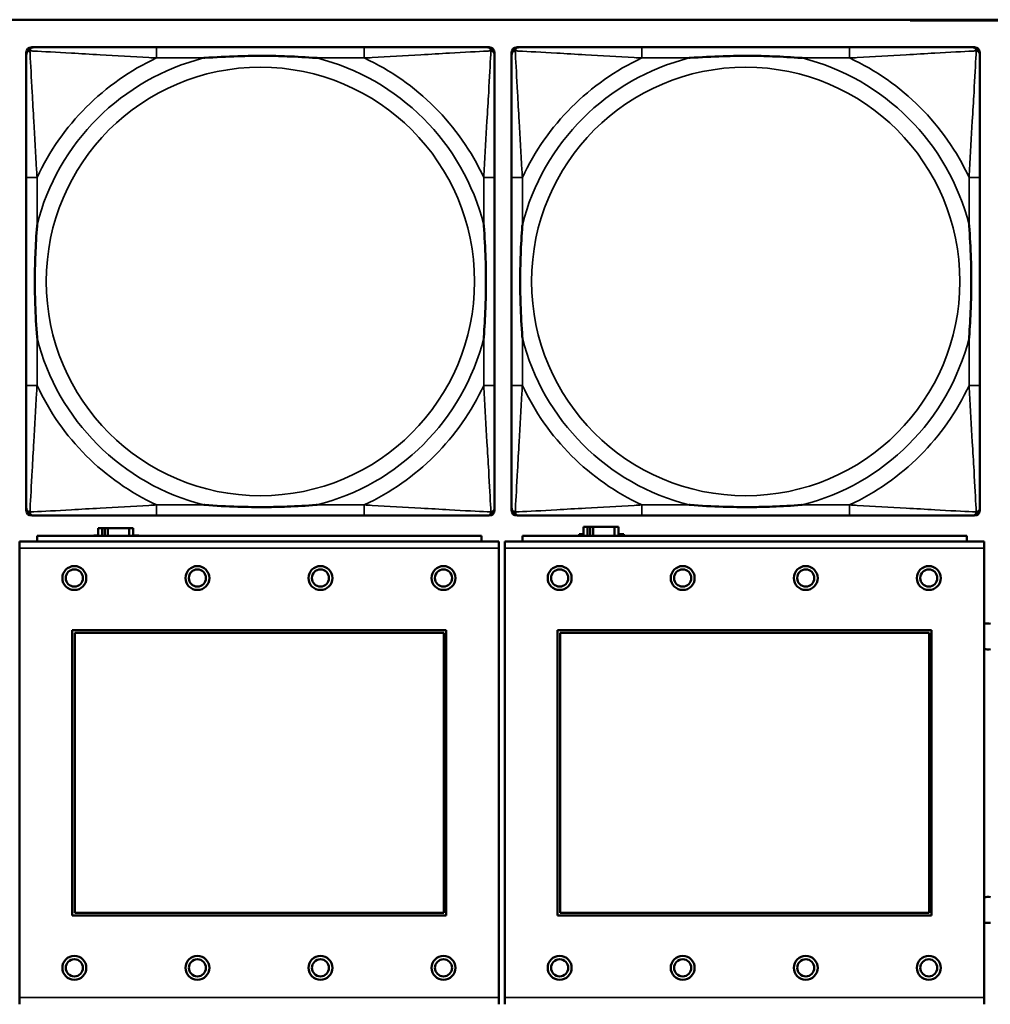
# Model space of a CAD drawing. Header units: inches. Extents: x 1.9 to 64.4, y 1.6 to 69.2.
# Tile 191 of 256: x 42.3 to 43.7, y 51.6 to 53.1. Entities that reach past the tile are written whole.
import ezdxf

# ---------------------------------------------------------------- set-up
doc = ezdxf.new("R2010")
doc.units = ezdxf.units.IN
doc.header["$MEASUREMENT"] = 0
doc.layers.add('Visible (ANSI)', color=7, linetype='Continuous', lineweight=50)
doc.layers.add('Visible Narrow (ANSI)', color=7, linetype='Continuous', lineweight=35)

msp = doc.modelspace()

# ---------------------------------------------------------------- linework, layer by layer
at = {"layer": 'Visible (ANSI)'}
for p, q in [((22.395, 53.0663), (45.17, 53.0663)), ((43.6199, 53.0651), (43.6199, 53.0663)), ((43.7549, 53.0651), (43.6199, 53.0651)), ((42.3266, 52.3489), (42.3266, 53.0181)), ((42.3345, 53.026), (42.3384, 53.026)), ((42.8211, 53.026), (42.5171, 53.026)), ((42.9998, 53.026), (43.0037, 53.026)), ((43.0116, 53.0181), (43.0116, 53.0142)), ((43.0366, 52.3489), (43.0366, 53.0181)), ((43.0445, 53.026), (43.0484, 53.026)), ((43.5311, 53.026), (43.2271, 53.026)), ((43.7098, 53.026), (43.7137, 53.026)), ((43.7216, 53.0181), (43.7216, 53.0142)), ((42.3266, 52.8355), (42.3266, 52.5315)), ((43.0116, 52.5315), (43.0116, 52.8355)), ((43.0366, 52.8355), (43.0366, 52.5315)), ((43.7216, 52.5315), (43.7216, 52.8355)), ((43.0037, 52.341), (42.3345, 52.341)), ((42.5171, 52.341), (42.8211, 52.341)), ((43.0116, 52.3528), (43.0116, 52.3489)), ((43.7137, 52.341), (43.0445, 52.341)), ((43.2271, 52.341), (43.5311, 52.341)), ((43.7216, 52.3528), (43.7216, 52.3489)), ((42.9924, 52.3114), (42.3424, 52.3114)), ((42.3424, 52.3034), (42.3424, 52.3114)), ((42.4254, 52.3114), (42.4254, 52.3121)), ((42.4254, 52.3121), (42.4319, 52.3121)), ((42.4377, 52.3226), (42.4319, 52.3226)), ((42.4319, 52.3226), (42.4319, 52.3114)), ((42.4377, 52.3226), (42.4417, 52.3226)), ((42.4377, 52.3114), (42.4377, 52.3226)), ((42.4417, 52.3114), (42.4417, 52.3226)), ((42.4417, 52.3226), (42.4458, 52.3226)), ((42.4458, 52.3226), (42.4458, 52.3114)), ((42.4458, 52.3226), (42.477, 52.3226)), ((42.477, 52.3226), (42.477, 52.3114)), ((42.4829, 52.3226), (42.477, 52.3226)), ((42.4829, 52.3114), (42.4829, 52.3226)), ((42.4829, 52.3121), (42.491, 52.3121)), ((42.491, 52.3121), (42.491, 52.3114)), ((42.9924, 52.3114), (42.9924, 52.3034)), ((43.7024, 52.3114), (43.0524, 52.3114)), ((43.0524, 52.3034), (43.0524, 52.3114)), ((43.1354, 52.3114), (43.1354, 52.3141)), ((43.1354, 52.3141), (43.1419, 52.3141)), ((43.1477, 52.3246), (43.1419, 52.3246)), ((43.1419, 52.3246), (43.1419, 52.3114)), ((43.1477, 52.3246), (43.1517, 52.3246)), ((43.1477, 52.3114), (43.1477, 52.3246)), ((43.1517, 52.3114), (43.1517, 52.3246)), ((43.1517, 52.3246), (43.1558, 52.3246)), ((43.1558, 52.3246), (43.1558, 52.3114)), ((43.1558, 52.3246), (43.187, 52.3246)), ((43.187, 52.3246), (43.187, 52.3114)), ((43.1929, 52.3246), (43.187, 52.3246)), ((43.1929, 52.3114), (43.1929, 52.3246)), ((43.1929, 52.3141), (43.201, 52.3141)), ((43.201, 52.3141), (43.201, 52.3114)), ((43.7024, 52.3114), (43.7024, 52.3034)), ((43.0179, 52.3034), (42.3169, 52.3034)), ((42.3169, 52.2934), (42.3169, 52.3034)), ((43.0179, 52.3034), (43.0179, 52.2934)), ((43.7279, 52.3034), (43.0269, 52.3034)), ((43.0269, 52.2934), (43.0269, 52.3034)), ((43.7279, 52.3034), (43.7279, 52.2934)), ((42.3169, 52.2934), (42.3169, 51.6364)), ((43.0179, 51.6364), (43.0179, 52.2934)), ((43.0269, 52.2934), (43.0269, 51.6364)), ((43.7279, 51.6364), (43.7279, 52.2934)), ((42.3939, 51.7564), (42.3939, 52.1734)), ((42.3939, 52.1734), (42.9409, 52.1734)), ((42.3975, 52.1698), (42.9373, 52.1698)), ((42.3975, 51.76), (42.3975, 52.1698)), ((42.9373, 52.1698), (42.9373, 51.76)), ((42.9409, 52.1734), (42.9409, 51.7564)), ((43.1039, 51.7564), (43.1039, 52.1734)), ((43.1039, 52.1734), (43.6509, 52.1734)), ((43.1075, 52.1698), (43.6473, 52.1698)), ((43.1075, 51.76), (43.1075, 52.1698)), ((43.6473, 52.1698), (43.6473, 51.76)), ((43.6509, 52.1734), (43.6509, 51.7564)), ((42.9409, 51.7564), (42.3939, 51.7564)), ((42.9373, 51.76), (42.3975, 51.76)), ((43.6509, 51.7564), (43.1039, 51.7564)), ((43.6473, 51.76), (43.1075, 51.76)), ((42.3169, 51.6264), (42.3169, 51.6364)), ((43.0179, 51.6364), (43.0179, 51.6264)), ((43.0269, 51.6264), (43.0269, 51.6364)), ((43.7279, 51.6364), (43.7279, 51.6264))]:
    msp.add_line(p, q, dxfattribs=at)
for centre, radius in [((42.3969, 52.2498), 0.0175), ((42.3969, 52.2498), 0.0125), ((42.5769, 52.2498), 0.0175), ((42.5769, 52.2498), 0.0125), ((42.7569, 52.2498), 0.0175), ((42.7569, 52.2498), 0.0125), ((42.9369, 52.2498), 0.0175), ((42.9369, 52.2498), 0.0125), ((43.1069, 52.2498), 0.0175), ((43.1069, 52.2498), 0.0125), ((43.2869, 52.2498), 0.0175), ((43.2869, 52.2498), 0.0125), ((43.4669, 52.2498), 0.0175), ((43.4669, 52.2498), 0.0125), ((43.6469, 52.2498), 0.0175), ((43.6469, 52.2498), 0.0125), ((42.3969, 51.6798), 0.0175), ((42.3969, 51.6798), 0.0125), ((42.5769, 51.6798), 0.0175), ((42.5769, 51.6798), 0.0125), ((42.7569, 51.6798), 0.0175), ((42.7569, 51.6798), 0.0125), ((42.9369, 51.6798), 0.0175), ((42.9369, 51.6798), 0.0125), ((43.1069, 51.6798), 0.0175), ((43.1069, 51.6798), 0.0125), ((43.2869, 51.6798), 0.0175), ((43.2869, 51.6798), 0.0125), ((43.4669, 51.6798), 0.0175), ((43.4669, 51.6798), 0.0125), ((43.6469, 51.6798), 0.0175), ((43.6469, 51.6798), 0.0125)]:
    msp.add_circle(centre, radius, dxfattribs=at)
for centre, radius, start, end in [((42.3345, 53.0181), 0.00787, 90, 180), ((42.3384, 53.0142), 0.0118, 90, 180), ((42.9998, 53.0142), 0.0118, 0, 90), ((43.0037, 53.0181), 0.00787, 0, 90), ((43.0445, 53.0181), 0.00787, 90, 180), ((43.0484, 53.0142), 0.0118, 90, 180), ((43.7098, 53.0142), 0.0118, 0, 90), ((43.7137, 53.0181), 0.00787, 0, 90), ((42.3384, 52.3528), 0.0118, 180, 270), ((42.3345, 52.3489), 0.00787, 180, 270), ((42.9998, 52.3528), 0.0118, 270, 360), ((43.0037, 52.3489), 0.00787, 270, 0), ((43.0484, 52.3528), 0.0118, 180, 270), ((43.0445, 52.3489), 0.00787, 180, 270), ((43.7098, 52.3528), 0.0118, 270, 360), ((43.7137, 52.3489), 0.00787, 270, 0), ((43.7333, 52.1644), 0.019, 78.8629, 106.2916), ((43.7333, 52.1644), 0.019, 253.7084, 281.1371), ((43.7333, 51.7644), 0.019, 78.8629, 106.2916), ((43.7333, 51.7644), 0.019, 253.7084, 281.1371)]:
    msp.add_arc(centre, radius, start, end, dxfattribs=at)
for points, knots in [([(42.5171, 53.026), (42.5136, 53.026), (42.51, 53.026), (42.5064, 53.026), (42.4732, 53.026), (42.4395, 53.026), (42.4086, 53.026), (42.3817, 53.026), (42.3561, 53.026), (42.3427, 53.026), (42.3411, 53.026), (42.3396, 53.026), (42.3384, 53.026)], [0, 0, 0, 0, 0.0272471, 0.0272471, 0.0272471, 0.2790553, 0.2790553, 0.2790553, 0.4988354, 0.4988354, 0.4988354, 0.5252205, 0.5252205, 0.5252205, 0.5252205]), ([(42.9998, 53.026), (42.9849, 53.026), (42.9433, 53.026), (42.9027, 53.026), (42.8761, 53.026), (42.8483, 53.026), (42.8211, 53.026)], [-0.5252205, -0.5252205, -0.5252205, -0.5252205, -0.20743, -0.20743, -0.20743, 0, 0, 0, 0]), ([(43.2271, 53.026), (43.2236, 53.026), (43.22, 53.026), (43.2164, 53.026), (43.1832, 53.026), (43.1495, 53.026), (43.1186, 53.026), (43.0917, 53.026), (43.0661, 53.026), (43.0527, 53.026), (43.0511, 53.026), (43.0496, 53.026), (43.0484, 53.026)], [0, 0, 0, 0, 0.0272471, 0.0272471, 0.0272471, 0.2790553, 0.2790553, 0.2790553, 0.4988354, 0.4988354, 0.4988354, 0.5252205, 0.5252205, 0.5252205, 0.5252205]), ([(43.7098, 53.026), (43.6949, 53.026), (43.6533, 53.026), (43.6127, 53.026), (43.5861, 53.026), (43.5583, 53.026), (43.5311, 53.026)], [-0.5252205, -0.5252205, -0.5252205, -0.5252205, -0.20743, -0.20743, -0.20743, 0, 0, 0, 0]), ([(42.3266, 53.0142), (42.3266, 52.9993), (42.3266, 52.9577), (42.3266, 52.9171), (42.3266, 52.8905), (42.3266, 52.8627), (42.3266, 52.8355)], [-0.5252205, -0.5252205, -0.5252205, -0.5252205, -0.20743, -0.20743, -0.20743, 0, 0, 0, 0]), ([(42.5864, 53.0103), (42.5868, 53.0103), (42.5872, 53.0103), (42.6037, 53.0116), (42.6198, 53.0124), (42.6428, 53.0131), (42.6495, 53.0133), (42.6586, 53.0134), (42.6611, 53.0134), (42.6652, 53.0134), (42.6668, 53.0134), (42.6699, 53.0134), (42.6714, 53.0134), (42.675, 53.0134), (42.6771, 53.0134), (42.6832, 53.0134), (42.6874, 53.0133), (42.6971, 53.0131), (42.7027, 53.0129), (42.7225, 53.0122), (42.7365, 53.0114), (42.751, 53.0103), (42.7514, 53.0103), (42.7519, 53.0103)], [-0.416114, -0.416114, -0.416114, -0.416114, -0.4127691, -0.4127691, -0.2896446, -0.2896446, -0.2388934, -0.2388934, -0.2201881, -0.2201881, -0.2080204, -0.2080204, -0.196499, -0.196499, -0.1809939, -0.1809939, -0.149741, -0.149741, -0.1073162, -0.1073162, 0, 0, 0.0033356, 0.0033356, 0.0033356, 0.0033356]), ([(43.0116, 52.8355), (43.0116, 52.839), (43.0116, 52.8426), (43.0116, 52.8462), (43.0116, 52.8794), (43.0116, 52.9131), (43.0116, 52.944), (43.0116, 52.9709), (43.0116, 52.9965), (43.0116, 53.0099), (43.0116, 53.0115), (43.0116, 53.013), (43.0116, 53.0142)], [0, 0, 0, 0, 0.0272471, 0.0272471, 0.0272471, 0.2790553, 0.2790553, 0.2790553, 0.4988354, 0.4988354, 0.4988354, 0.5252205, 0.5252205, 0.5252205, 0.5252205]), ([(43.0366, 53.0142), (43.0366, 52.9993), (43.0366, 52.9577), (43.0366, 52.9171), (43.0366, 52.8905), (43.0366, 52.8627), (43.0366, 52.8355)], [-0.5252205, -0.5252205, -0.5252205, -0.5252205, -0.20743, -0.20743, -0.20743, 0, 0, 0, 0]), ([(43.2964, 53.0103), (43.2968, 53.0103), (43.2972, 53.0103), (43.3137, 53.0116), (43.3298, 53.0124), (43.3528, 53.0131), (43.3595, 53.0133), (43.3686, 53.0134), (43.3711, 53.0134), (43.3752, 53.0134), (43.3768, 53.0134), (43.3799, 53.0134), (43.3814, 53.0134), (43.385, 53.0134), (43.3871, 53.0134), (43.3932, 53.0134), (43.3974, 53.0133), (43.4071, 53.0131), (43.4127, 53.0129), (43.4325, 53.0122), (43.4465, 53.0114), (43.461, 53.0103), (43.4614, 53.0103), (43.4619, 53.0103)], [-0.416114, -0.416114, -0.416114, -0.416114, -0.4127691, -0.4127691, -0.2896446, -0.2896446, -0.2388934, -0.2388934, -0.2201881, -0.2201881, -0.2080204, -0.2080204, -0.196499, -0.196499, -0.1809939, -0.1809939, -0.149741, -0.149741, -0.1073162, -0.1073162, 0, 0, 0.0033356, 0.0033356, 0.0033356, 0.0033356]), ([(43.7216, 52.8355), (43.7216, 52.839), (43.7216, 52.8426), (43.7216, 52.8462), (43.7216, 52.8794), (43.7216, 52.9131), (43.7216, 52.944), (43.7216, 52.9709), (43.7216, 52.9965), (43.7216, 53.0099), (43.7216, 53.0115), (43.7216, 53.013), (43.7216, 53.0142)], [0, 0, 0, 0, 0.0272471, 0.0272471, 0.0272471, 0.2790553, 0.2790553, 0.2790553, 0.4988354, 0.4988354, 0.4988354, 0.5252205, 0.5252205, 0.5252205, 0.5252205]), ([(42.3423, 52.6008), (42.3423, 52.6012), (42.3423, 52.6016), (42.341, 52.6181), (42.3402, 52.6342), (42.3395, 52.6571), (42.3393, 52.6638), (42.3392, 52.673), (42.3392, 52.6755), (42.3392, 52.6796), (42.3392, 52.6812), (42.3392, 52.6843), (42.3392, 52.6858), (42.3392, 52.6894), (42.3392, 52.6915), (42.3392, 52.6976), (42.3393, 52.7018), (42.3395, 52.7115), (42.3397, 52.7171), (42.3404, 52.7369), (42.3412, 52.7509), (42.3423, 52.7654), (42.3423, 52.7658), (42.3423, 52.7662)], [-0.416114, -0.416114, -0.416114, -0.416114, -0.4127691, -0.4127691, -0.2896446, -0.2896446, -0.2388934, -0.2388934, -0.2201881, -0.2201881, -0.2080204, -0.2080204, -0.196499, -0.196499, -0.1809939, -0.1809939, -0.149741, -0.149741, -0.1073162, -0.1073162, 0, 0, 0.0033356, 0.0033356, 0.0033356, 0.0033356]), ([(42.9959, 52.7662), (42.9959, 52.7658), (42.9959, 52.7654), (42.9972, 52.7489), (42.998, 52.7328), (42.9988, 52.7099), (42.9989, 52.7032), (42.999, 52.694), (42.999, 52.6915), (42.999, 52.6874), (42.9991, 52.6858), (42.9991, 52.6827), (42.9991, 52.6812), (42.999, 52.6776), (42.999, 52.6756), (42.999, 52.6694), (42.9989, 52.6652), (42.9987, 52.6555), (42.9985, 52.6499), (42.9978, 52.6302), (42.997, 52.6161), (42.9959, 52.6016), (42.9959, 52.6012), (42.9959, 52.6008)], [-0.416114, -0.416114, -0.416114, -0.416114, -0.4127691, -0.4127691, -0.2896446, -0.2896446, -0.2388934, -0.2388934, -0.2201881, -0.2201881, -0.2080204, -0.2080204, -0.196499, -0.196499, -0.1809939, -0.1809939, -0.149741, -0.149741, -0.1073162, -0.1073162, 0, 0, 0.0033356, 0.0033356, 0.0033356, 0.0033356]), ([(43.0523, 52.6008), (43.0523, 52.6012), (43.0523, 52.6016), (43.051, 52.6181), (43.0502, 52.6342), (43.0495, 52.6571), (43.0493, 52.6638), (43.0492, 52.673), (43.0492, 52.6755), (43.0492, 52.6796), (43.0492, 52.6812), (43.0492, 52.6843), (43.0492, 52.6858), (43.0492, 52.6894), (43.0492, 52.6915), (43.0492, 52.6976), (43.0493, 52.7018), (43.0495, 52.7115), (43.0497, 52.7171), (43.0504, 52.7369), (43.0512, 52.7509), (43.0523, 52.7654), (43.0523, 52.7658), (43.0523, 52.7662)], [-0.416114, -0.416114, -0.416114, -0.416114, -0.4127691, -0.4127691, -0.2896446, -0.2896446, -0.2388934, -0.2388934, -0.2201881, -0.2201881, -0.2080204, -0.2080204, -0.196499, -0.196499, -0.1809939, -0.1809939, -0.149741, -0.149741, -0.1073162, -0.1073162, 0, 0, 0.0033356, 0.0033356, 0.0033356, 0.0033356]), ([(43.7059, 52.7662), (43.7059, 52.7658), (43.7059, 52.7654), (43.7072, 52.7489), (43.708, 52.7328), (43.7088, 52.7099), (43.7089, 52.7032), (43.709, 52.694), (43.709, 52.6915), (43.709, 52.6874), (43.7091, 52.6858), (43.7091, 52.6827), (43.7091, 52.6812), (43.709, 52.6776), (43.709, 52.6756), (43.709, 52.6694), (43.7089, 52.6652), (43.7087, 52.6555), (43.7085, 52.6499), (43.7078, 52.6302), (43.707, 52.6161), (43.7059, 52.6016), (43.7059, 52.6012), (43.7059, 52.6008)], [-0.416114, -0.416114, -0.416114, -0.416114, -0.4127691, -0.4127691, -0.2896446, -0.2896446, -0.2388934, -0.2388934, -0.2201881, -0.2201881, -0.2080204, -0.2080204, -0.196499, -0.196499, -0.1809939, -0.1809939, -0.149741, -0.149741, -0.1073162, -0.1073162, 0, 0, 0.0033356, 0.0033356, 0.0033356, 0.0033356]), ([(42.3266, 52.5315), (42.3266, 52.5043), (42.3266, 52.4765), (42.3266, 52.4499), (42.3266, 52.4093), (42.3266, 52.3677), (42.3266, 52.3528)], [3.9382945, 3.9382945, 3.9382945, 3.9382945, 4.1457245, 4.1457245, 4.1457245, 4.463515, 4.463515, 4.463515, 4.463515]), ([(43.0116, 52.3528), (43.0116, 52.3677), (43.0116, 52.4093), (43.0116, 52.4499), (43.0116, 52.4765), (43.0116, 52.5043), (43.0116, 52.5315)], [-0.5252205, -0.5252205, -0.5252205, -0.5252205, -0.20743, -0.20743, -0.20743, 0, 0, 0, 0]), ([(43.0366, 52.5315), (43.0366, 52.5043), (43.0366, 52.4765), (43.0366, 52.4499), (43.0366, 52.4093), (43.0366, 52.3677), (43.0366, 52.3528)], [3.9382945, 3.9382945, 3.9382945, 3.9382945, 4.1457245, 4.1457245, 4.1457245, 4.463515, 4.463515, 4.463515, 4.463515]), ([(43.7216, 52.3528), (43.7216, 52.3677), (43.7216, 52.4093), (43.7216, 52.4499), (43.7216, 52.4765), (43.7216, 52.5043), (43.7216, 52.5315)], [-0.5252205, -0.5252205, -0.5252205, -0.5252205, -0.20743, -0.20743, -0.20743, 0, 0, 0, 0]), ([(42.7519, 52.3567), (42.7514, 52.3567), (42.751, 52.3567), (42.7365, 52.3556), (42.7225, 52.3548), (42.7027, 52.3541), (42.6971, 52.3539), (42.6874, 52.3537), (42.6832, 52.3536), (42.6771, 52.3536), (42.675, 52.3536), (42.6714, 52.3536), (42.6699, 52.3536), (42.6668, 52.3536), (42.6652, 52.3536), (42.6611, 52.3536), (42.6586, 52.3536), (42.6495, 52.3537), (42.6428, 52.3539), (42.6198, 52.3546), (42.6037, 52.3554), (42.5872, 52.3567), (42.5868, 52.3567), (42.5864, 52.3567)], [-0.4149464, -0.4149464, -0.4149464, -0.4149464, -0.41162, -0.41162, -0.3046026, -0.3046026, -0.2622958, -0.2622958, -0.23113, -0.23113, -0.215668, -0.215668, -0.2041787, -0.2041787, -0.1920448, -0.1920448, -0.1733916, -0.1733916, -0.1227817, -0.1227817, 0, 0, 0.0033356, 0.0033356, 0.0033356, 0.0033356]), ([(43.4619, 52.3567), (43.4614, 52.3567), (43.461, 52.3567), (43.4465, 52.3556), (43.4325, 52.3548), (43.4127, 52.3541), (43.4071, 52.3539), (43.3974, 52.3537), (43.3932, 52.3536), (43.3871, 52.3536), (43.385, 52.3536), (43.3814, 52.3536), (43.3799, 52.3536), (43.3768, 52.3536), (43.3752, 52.3536), (43.3711, 52.3536), (43.3686, 52.3536), (43.3595, 52.3537), (43.3528, 52.3539), (43.3298, 52.3546), (43.3137, 52.3554), (43.2972, 52.3567), (43.2968, 52.3567), (43.2964, 52.3567)], [-0.4149464, -0.4149464, -0.4149464, -0.4149464, -0.41162, -0.41162, -0.3046026, -0.3046026, -0.2622958, -0.2622958, -0.23113, -0.23113, -0.215668, -0.215668, -0.2041787, -0.2041787, -0.1920448, -0.1920448, -0.1733916, -0.1733916, -0.1227817, -0.1227817, 0, 0, 0.0033356, 0.0033356, 0.0033356, 0.0033356]), ([(42.3384, 52.341), (42.3533, 52.341), (42.3949, 52.341), (42.4355, 52.341), (42.4621, 52.341), (42.4899, 52.341), (42.5171, 52.341)], [-0.5252205, -0.5252205, -0.5252205, -0.5252205, -0.20743, -0.20743, -0.20743, 0, 0, 0, 0]), ([(42.8211, 52.341), (42.8483, 52.341), (42.8761, 52.341), (42.9027, 52.341), (42.9433, 52.341), (42.9849, 52.341), (42.9998, 52.341)], [3.9382945, 3.9382945, 3.9382945, 3.9382945, 4.1457245, 4.1457245, 4.1457245, 4.463515, 4.463515, 4.463515, 4.463515]), ([(43.0484, 52.341), (43.0633, 52.341), (43.1049, 52.341), (43.1455, 52.341), (43.1721, 52.341), (43.1999, 52.341), (43.2271, 52.341)], [-0.5252205, -0.5252205, -0.5252205, -0.5252205, -0.20743, -0.20743, -0.20743, 0, 0, 0, 0]), ([(43.5311, 52.341), (43.5583, 52.341), (43.5861, 52.341), (43.6127, 52.341), (43.6533, 52.341), (43.6949, 52.341), (43.7098, 52.341)], [3.9382945, 3.9382945, 3.9382945, 3.9382945, 4.1457245, 4.1457245, 4.1457245, 4.463515, 4.463515, 4.463515, 4.463515])]:
    msp.add_open_spline(points, degree=3, knots=knots, dxfattribs=at)
at = {"layer": 'Visible Narrow (ANSI)'}
for p, q in [((42.5171, 53.026), (42.5171, 53.0103)), ((42.8211, 53.026), (42.8211, 53.0103)), ((43.2271, 53.026), (43.2271, 53.0103)), ((43.5311, 53.026), (43.5311, 53.0103)), ((42.5171, 53.0103), (42.5864, 53.0103)), ((42.7519, 53.0103), (42.8211, 53.0103)), ((43.2271, 53.0103), (43.2964, 53.0103)), ((43.4619, 53.0103), (43.5311, 53.0103)), ((42.3423, 52.8355), (42.3266, 52.8355)), ((42.3423, 52.7662), (42.3423, 52.8355)), ((43.0116, 52.8355), (42.9959, 52.8355)), ((42.9959, 52.8355), (42.9959, 52.7662)), ((43.0523, 52.8355), (43.0366, 52.8355)), ((43.0523, 52.7662), (43.0523, 52.8355)), ((43.7216, 52.8355), (43.7059, 52.8355)), ((43.7059, 52.8355), (43.7059, 52.7662)), ((42.3423, 52.5315), (42.3423, 52.6008)), ((42.9959, 52.6008), (42.9959, 52.5315)), ((43.0523, 52.5315), (43.0523, 52.6008)), ((43.7059, 52.6008), (43.7059, 52.5315)), ((42.3423, 52.5315), (42.3266, 52.5315)), ((43.0116, 52.5315), (42.9959, 52.5315)), ((43.0523, 52.5315), (43.0366, 52.5315)), ((43.7216, 52.5315), (43.7059, 52.5315)), ((42.5171, 52.3567), (42.5171, 52.341)), ((42.5864, 52.3567), (42.5171, 52.3567)), ((42.8211, 52.3567), (42.7519, 52.3567)), ((42.8211, 52.3567), (42.8211, 52.341)), ((43.2271, 52.3567), (43.2271, 52.341)), ((43.2964, 52.3567), (43.2271, 52.3567)), ((43.5311, 52.3567), (43.4619, 52.3567)), ((43.5311, 52.3567), (43.5311, 52.341)), ((42.3169, 52.2934), (43.0179, 52.2934)), ((43.0269, 52.2934), (43.7279, 52.2934)), ((43.0179, 51.6364), (42.3169, 51.6364)), ((43.7279, 51.6364), (43.0269, 51.6364))]:
    msp.add_line(p, q, dxfattribs=at)
for centre in [(42.6691, 52.6835), (43.3791, 52.6835)]:
    msp.add_circle(centre, 0.3133, dxfattribs=at)
for centre, radius, start, end in [((42.6691, 52.6835), 0.3371, 104.2103, 165.7897), ((42.6691, 52.6835), 0.3604, 114.9407, 155.0593), ((42.6691, 52.6835), 0.3371, 14.2103, 75.7897), ((42.6691, 52.6835), 0.3604, 24.9407, 65.0593), ((43.3791, 52.6835), 0.3371, 104.2103, 165.7897), ((43.3791, 52.6835), 0.3604, 114.9407, 155.0593), ((43.3791, 52.6835), 0.3371, 14.2103, 75.7897), ((43.3791, 52.6835), 0.3604, 24.9407, 65.0593), ((42.6691, 52.6835), 0.3371, 194.2103, 255.7897), ((42.6691, 52.6835), 0.3371, 284.2103, 345.7897), ((43.3791, 52.6835), 0.3371, 194.2103, 255.7897), ((43.3791, 52.6835), 0.3371, 284.2103, 345.7897), ((42.6691, 52.6835), 0.3604, 204.9407, 245.0593), ((42.6691, 52.6835), 0.3604, 294.9407, 335.0593), ((43.3791, 52.6835), 0.3604, 204.9407, 245.0593), ((43.3791, 52.6835), 0.3604, 294.9407, 335.0593)]:
    msp.add_arc(centre, radius, start, end, dxfattribs=at)
for points, knots in [([(42.3266, 53.0142), (42.3266, 53.0148), (42.3267, 53.0154), (42.3269, 53.0164), (42.3271, 53.0168), (42.3274, 53.0175), (42.3275, 53.0177), (42.3278, 53.0181), (42.3279, 53.0182), (42.3282, 53.0186), (42.3285, 53.0189), (42.3292, 53.0195), (42.3297, 53.0198), (42.3308, 53.0203), (42.3313, 53.0206), (42.3319, 53.0207)], [-0.02627331, -0.02627331, -0.02627331, -0.02627331, -0.02158775, -0.02158775, -0.01736415, -0.01736415, -0.0147244, -0.0147244, -0.01307456, -0.01307456, -0.00977487, -0.00977487, -0.00449537, -0.00449537, 0.00012419, 0.00012419, 0.00012419, 0.00012419]), ([(42.3319, 53.0207), (42.3321, 53.0213), (42.3323, 53.0219), (42.3328, 53.0229), (42.3331, 53.0234), (42.3337, 53.0241), (42.334, 53.0244), (42.3344, 53.0247), (42.3345, 53.0248), (42.3349, 53.0251), (42.3352, 53.0252), (42.3358, 53.0255), (42.3362, 53.0257), (42.3372, 53.0259), (42.3378, 53.026), (42.3384, 53.026)], [-0.00012419, -0.00012419, -0.00012419, -0.00012419, 0.00449537, 0.00449537, 0.00977487, 0.00977487, 0.01307456, 0.01307456, 0.0147244, 0.0147244, 0.01736415, 0.01736415, 0.02158775, 0.02158775, 0.02627331, 0.02627331, 0.02627331, 0.02627331]), ([(42.3423, 52.8355), (42.3421, 52.8392), (42.3419, 52.843), (42.3404, 52.8703), (42.339, 52.8945), (42.3368, 52.9324), (42.336, 52.9464), (42.334, 52.9816), (42.3329, 53.0018), (42.3321, 53.0172), (42.332, 53.019), (42.3319, 53.0207)], [0, 0, 0, 0, 0.0278591, 0.0278591, 0.201273, 0.201273, 0.3066357, 0.3066357, 0.475216, 0.475216, 0.5007189, 0.5007189, 0.5007189, 0.5007189]), ([(42.3319, 53.0207), (42.3336, 53.0206), (42.3354, 53.0205), (42.3508, 53.0197), (42.371, 53.0187), (42.4062, 53.0167), (42.4202, 53.0158), (42.4581, 53.0136), (42.4823, 53.0122), (42.5096, 53.0107), (42.5134, 53.0105), (42.5171, 53.0103)], [-0.5007189, -0.5007189, -0.5007189, -0.5007189, -0.475216, -0.475216, -0.3066357, -0.3066357, -0.201273, -0.201273, -0.0278591, -0.0278591, 0, 0, 0, 0]), ([(42.8211, 53.0103), (42.8248, 53.0105), (42.8286, 53.0107), (42.8559, 53.0122), (42.8801, 53.0136), (42.918, 53.0158), (42.932, 53.0167), (42.9673, 53.0187), (42.9874, 53.0197), (43.0028, 53.0205), (43.0046, 53.0206), (43.0063, 53.0207)], [0, 0, 0, 0, 0.0278591, 0.0278591, 0.201273, 0.201273, 0.3066357, 0.3066357, 0.475216, 0.475216, 0.5007189, 0.5007189, 0.5007189, 0.5007189]), ([(43.0063, 53.0207), (43.0063, 53.019), (43.0062, 53.0172), (43.0053, 53.0018), (43.0043, 52.9816), (43.0023, 52.9464), (43.0014, 52.9324), (42.9992, 52.8945), (42.9978, 52.8703), (42.9963, 52.843), (42.9961, 52.8392), (42.9959, 52.8355)], [-0.5007189, -0.5007189, -0.5007189, -0.5007189, -0.475216, -0.475216, -0.3066357, -0.3066357, -0.201273, -0.201273, -0.0278591, -0.0278591, 0, 0, 0, 0]), ([(42.9998, 53.026), (43.0004, 53.026), (43.001, 53.0259), (43.002, 53.0257), (43.0024, 53.0255), (43.0031, 53.0252), (43.0033, 53.0251), (43.0037, 53.0248), (43.0038, 53.0247), (43.0042, 53.0244), (43.0045, 53.0241), (43.0051, 53.0234), (43.0054, 53.0229), (43.0059, 53.0219), (43.0062, 53.0213), (43.0063, 53.0207)], [-0.02627331, -0.02627331, -0.02627331, -0.02627331, -0.02158775, -0.02158775, -0.01736415, -0.01736415, -0.0147244, -0.0147244, -0.01307456, -0.01307456, -0.00977487, -0.00977487, -0.00449537, -0.00449537, 0.00012419, 0.00012419, 0.00012419, 0.00012419]), ([(43.0063, 53.0207), (43.0069, 53.0206), (43.0075, 53.0203), (43.0085, 53.0198), (43.009, 53.0195), (43.0097, 53.0189), (43.01, 53.0186), (43.0103, 53.0182), (43.0104, 53.0181), (43.0107, 53.0177), (43.0108, 53.0175), (43.0111, 53.0168), (43.0113, 53.0164), (43.0116, 53.0154), (43.0116, 53.0148), (43.0116, 53.0142)], [-0.00012419, -0.00012419, -0.00012419, -0.00012419, 0.00449537, 0.00449537, 0.00977487, 0.00977487, 0.01307456, 0.01307456, 0.0147244, 0.0147244, 0.01736415, 0.01736415, 0.02158775, 0.02158775, 0.02627331, 0.02627331, 0.02627331, 0.02627331]), ([(43.0366, 53.0142), (43.0366, 53.0148), (43.0367, 53.0154), (43.0369, 53.0164), (43.0371, 53.0168), (43.0374, 53.0175), (43.0375, 53.0177), (43.0378, 53.0181), (43.0379, 53.0182), (43.0382, 53.0186), (43.0385, 53.0189), (43.0392, 53.0195), (43.0397, 53.0198), (43.0408, 53.0203), (43.0413, 53.0206), (43.0419, 53.0207)], [-0.02627331, -0.02627331, -0.02627331, -0.02627331, -0.02158775, -0.02158775, -0.01736415, -0.01736415, -0.0147244, -0.0147244, -0.01307456, -0.01307456, -0.00977487, -0.00977487, -0.00449537, -0.00449537, 0.00012419, 0.00012419, 0.00012419, 0.00012419]), ([(43.0419, 53.0207), (43.0421, 53.0213), (43.0423, 53.0219), (43.0428, 53.0229), (43.0431, 53.0234), (43.0437, 53.0241), (43.044, 53.0244), (43.0444, 53.0247), (43.0445, 53.0248), (43.0449, 53.0251), (43.0452, 53.0252), (43.0458, 53.0255), (43.0462, 53.0257), (43.0472, 53.0259), (43.0478, 53.026), (43.0484, 53.026)], [-0.00012419, -0.00012419, -0.00012419, -0.00012419, 0.00449537, 0.00449537, 0.00977487, 0.00977487, 0.01307456, 0.01307456, 0.0147244, 0.0147244, 0.01736415, 0.01736415, 0.02158775, 0.02158775, 0.02627331, 0.02627331, 0.02627331, 0.02627331]), ([(43.0523, 52.8355), (43.0521, 52.8392), (43.0519, 52.843), (43.0504, 52.8703), (43.049, 52.8945), (43.0468, 52.9324), (43.046, 52.9464), (43.044, 52.9816), (43.0429, 53.0018), (43.0421, 53.0172), (43.042, 53.019), (43.0419, 53.0207)], [0, 0, 0, 0, 0.0278591, 0.0278591, 0.201273, 0.201273, 0.3066357, 0.3066357, 0.475216, 0.475216, 0.5007189, 0.5007189, 0.5007189, 0.5007189]), ([(43.0419, 53.0207), (43.0436, 53.0206), (43.0454, 53.0205), (43.0608, 53.0197), (43.081, 53.0187), (43.1162, 53.0167), (43.1302, 53.0158), (43.1681, 53.0136), (43.1923, 53.0122), (43.2196, 53.0107), (43.2234, 53.0105), (43.2271, 53.0103)], [-0.5007189, -0.5007189, -0.5007189, -0.5007189, -0.475216, -0.475216, -0.3066357, -0.3066357, -0.201273, -0.201273, -0.0278591, -0.0278591, 0, 0, 0, 0]), ([(43.5311, 53.0103), (43.5348, 53.0105), (43.5386, 53.0107), (43.5659, 53.0122), (43.5901, 53.0136), (43.628, 53.0158), (43.642, 53.0167), (43.6773, 53.0187), (43.6974, 53.0197), (43.7128, 53.0205), (43.7146, 53.0206), (43.7163, 53.0207)], [0, 0, 0, 0, 0.0278591, 0.0278591, 0.201273, 0.201273, 0.3066357, 0.3066357, 0.475216, 0.475216, 0.5007189, 0.5007189, 0.5007189, 0.5007189]), ([(43.7163, 53.0207), (43.7163, 53.019), (43.7162, 53.0172), (43.7153, 53.0018), (43.7143, 52.9816), (43.7123, 52.9464), (43.7114, 52.9324), (43.7092, 52.8945), (43.7078, 52.8703), (43.7063, 52.843), (43.7061, 52.8392), (43.7059, 52.8355)], [-0.5007189, -0.5007189, -0.5007189, -0.5007189, -0.475216, -0.475216, -0.3066357, -0.3066357, -0.201273, -0.201273, -0.0278591, -0.0278591, 0, 0, 0, 0]), ([(43.7098, 53.026), (43.7104, 53.026), (43.711, 53.0259), (43.712, 53.0257), (43.7124, 53.0255), (43.7131, 53.0252), (43.7133, 53.0251), (43.7137, 53.0248), (43.7138, 53.0247), (43.7142, 53.0244), (43.7145, 53.0241), (43.7151, 53.0234), (43.7154, 53.0229), (43.7159, 53.0219), (43.7162, 53.0213), (43.7163, 53.0207)], [-0.02627331, -0.02627331, -0.02627331, -0.02627331, -0.02158775, -0.02158775, -0.01736415, -0.01736415, -0.0147244, -0.0147244, -0.01307456, -0.01307456, -0.00977487, -0.00977487, -0.00449537, -0.00449537, 0.00012419, 0.00012419, 0.00012419, 0.00012419]), ([(43.7163, 53.0207), (43.7169, 53.0206), (43.7175, 53.0203), (43.7185, 53.0198), (43.719, 53.0195), (43.7197, 53.0189), (43.72, 53.0186), (43.7203, 53.0182), (43.7204, 53.0181), (43.7207, 53.0177), (43.7208, 53.0175), (43.7211, 53.0168), (43.7213, 53.0164), (43.7216, 53.0154), (43.7216, 53.0148), (43.7216, 53.0142)], [-0.00012419, -0.00012419, -0.00012419, -0.00012419, 0.00449537, 0.00449537, 0.00977487, 0.00977487, 0.01307456, 0.01307456, 0.0147244, 0.0147244, 0.01736415, 0.01736415, 0.02158775, 0.02158775, 0.02627331, 0.02627331, 0.02627331, 0.02627331]), ([(42.3319, 52.3463), (42.332, 52.348), (42.3321, 52.3498), (42.3329, 52.3652), (42.334, 52.3854), (42.336, 52.4206), (42.3368, 52.4346), (42.339, 52.4725), (42.3404, 52.4967), (42.3419, 52.524), (42.3421, 52.5278), (42.3423, 52.5315)], [-4.4390134, -4.4390134, -4.4390134, -4.4390134, -4.4135105, -4.4135105, -4.2449302, -4.2449302, -4.1395675, -4.1395675, -3.9661536, -3.9661536, -3.9382945, -3.9382945, -3.9382945, -3.9382945]), ([(42.9959, 52.5315), (42.9961, 52.5278), (42.9963, 52.524), (42.9978, 52.4967), (42.9992, 52.4725), (43.0014, 52.4346), (43.0023, 52.4206), (43.0043, 52.3854), (43.0053, 52.3652), (43.0062, 52.3498), (43.0063, 52.348), (43.0063, 52.3463)], [0, 0, 0, 0, 0.0278591, 0.0278591, 0.201273, 0.201273, 0.3066357, 0.3066357, 0.475216, 0.475216, 0.5007189, 0.5007189, 0.5007189, 0.5007189]), ([(43.0419, 52.3463), (43.042, 52.348), (43.0421, 52.3498), (43.0429, 52.3652), (43.044, 52.3854), (43.046, 52.4206), (43.0468, 52.4346), (43.049, 52.4725), (43.0504, 52.4967), (43.0519, 52.524), (43.0521, 52.5278), (43.0523, 52.5315)], [-4.4390134, -4.4390134, -4.4390134, -4.4390134, -4.4135105, -4.4135105, -4.2449302, -4.2449302, -4.1395675, -4.1395675, -3.9661536, -3.9661536, -3.9382945, -3.9382945, -3.9382945, -3.9382945]), ([(43.7059, 52.5315), (43.7061, 52.5278), (43.7063, 52.524), (43.7078, 52.4967), (43.7092, 52.4725), (43.7114, 52.4346), (43.7123, 52.4206), (43.7143, 52.3854), (43.7153, 52.3652), (43.7162, 52.3498), (43.7163, 52.348), (43.7163, 52.3463)], [0, 0, 0, 0, 0.0278591, 0.0278591, 0.201273, 0.201273, 0.3066357, 0.3066357, 0.475216, 0.475216, 0.5007189, 0.5007189, 0.5007189, 0.5007189]), ([(42.5171, 52.3567), (42.5134, 52.3565), (42.5096, 52.3563), (42.4823, 52.3548), (42.4581, 52.3534), (42.4202, 52.3512), (42.4062, 52.3503), (42.371, 52.3484), (42.3508, 52.3473), (42.3354, 52.3465), (42.3336, 52.3464), (42.3319, 52.3463)], [0, 0, 0, 0, 0.0278591, 0.0278591, 0.201273, 0.201273, 0.3066357, 0.3066357, 0.475216, 0.475216, 0.5007189, 0.5007189, 0.5007189, 0.5007189]), ([(43.0063, 52.3463), (43.0046, 52.3464), (43.0028, 52.3465), (42.9874, 52.3473), (42.9673, 52.3484), (42.932, 52.3503), (42.918, 52.3512), (42.8801, 52.3534), (42.8559, 52.3548), (42.8286, 52.3563), (42.8248, 52.3565), (42.8211, 52.3567)], [-4.4390134, -4.4390134, -4.4390134, -4.4390134, -4.4135105, -4.4135105, -4.2449302, -4.2449302, -4.1395675, -4.1395675, -3.9661536, -3.9661536, -3.9382945, -3.9382945, -3.9382945, -3.9382945]), ([(43.2271, 52.3567), (43.2234, 52.3565), (43.2196, 52.3563), (43.1923, 52.3548), (43.1681, 52.3534), (43.1302, 52.3512), (43.1162, 52.3503), (43.081, 52.3484), (43.0608, 52.3473), (43.0454, 52.3465), (43.0436, 52.3464), (43.0419, 52.3463)], [0, 0, 0, 0, 0.0278591, 0.0278591, 0.201273, 0.201273, 0.3066357, 0.3066357, 0.475216, 0.475216, 0.5007189, 0.5007189, 0.5007189, 0.5007189]), ([(43.7163, 52.3463), (43.7146, 52.3464), (43.7128, 52.3465), (43.6974, 52.3473), (43.6773, 52.3484), (43.642, 52.3503), (43.628, 52.3512), (43.5901, 52.3534), (43.5659, 52.3548), (43.5386, 52.3563), (43.5348, 52.3565), (43.5311, 52.3567)], [-4.4390134, -4.4390134, -4.4390134, -4.4390134, -4.4135105, -4.4135105, -4.2449302, -4.2449302, -4.1395675, -4.1395675, -3.9661536, -3.9661536, -3.9382945, -3.9382945, -3.9382945, -3.9382945]), ([(42.3319, 52.3463), (42.3313, 52.3464), (42.3308, 52.3467), (42.3297, 52.3472), (42.3292, 52.3475), (42.3285, 52.3481), (42.3282, 52.3484), (42.3279, 52.3488), (42.3278, 52.3489), (42.3275, 52.3493), (42.3274, 52.3495), (42.3271, 52.3502), (42.3269, 52.3506), (42.3267, 52.3516), (42.3266, 52.3522), (42.3266, 52.3528)], [-0.00012419, -0.00012419, -0.00012419, -0.00012419, 0.00449537, 0.00449537, 0.00977487, 0.00977487, 0.01307456, 0.01307456, 0.0147244, 0.0147244, 0.01736415, 0.01736415, 0.02158775, 0.02158775, 0.02627331, 0.02627331, 0.02627331, 0.02627331]), ([(42.3384, 52.341), (42.3378, 52.341), (42.3372, 52.3411), (42.3362, 52.3413), (42.3358, 52.3415), (42.3352, 52.3418), (42.3349, 52.3419), (42.3345, 52.3422), (42.3344, 52.3423), (42.334, 52.3426), (42.3337, 52.3429), (42.3331, 52.3436), (42.3328, 52.3441), (42.3323, 52.3451), (42.3321, 52.3457), (42.3319, 52.3463)], [-0.02627331, -0.02627331, -0.02627331, -0.02627331, -0.02158775, -0.02158775, -0.01736415, -0.01736415, -0.0147244, -0.0147244, -0.01307456, -0.01307456, -0.00977487, -0.00977487, -0.00449537, -0.00449537, 0.00012419, 0.00012419, 0.00012419, 0.00012419]), ([(43.0063, 52.3463), (43.0062, 52.3457), (43.0059, 52.3451), (43.0054, 52.3441), (43.0051, 52.3436), (43.0045, 52.3429), (43.0042, 52.3426), (43.0038, 52.3423), (43.0037, 52.3422), (43.0033, 52.3419), (43.0031, 52.3418), (43.0024, 52.3415), (43.002, 52.3413), (43.001, 52.3411), (43.0004, 52.341), (42.9998, 52.341)], [-0.00012419, -0.00012419, -0.00012419, -0.00012419, 0.00449537, 0.00449537, 0.00977487, 0.00977487, 0.01307456, 0.01307456, 0.0147244, 0.0147244, 0.01736415, 0.01736415, 0.02158775, 0.02158775, 0.02627331, 0.02627331, 0.02627331, 0.02627331]), ([(43.0116, 52.3528), (43.0116, 52.3522), (43.0116, 52.3516), (43.0113, 52.3506), (43.0111, 52.3502), (43.0108, 52.3495), (43.0107, 52.3493), (43.0104, 52.3489), (43.0103, 52.3488), (43.01, 52.3484), (43.0097, 52.3481), (43.009, 52.3475), (43.0085, 52.3472), (43.0075, 52.3467), (43.0069, 52.3464), (43.0063, 52.3463)], [-0.02627331, -0.02627331, -0.02627331, -0.02627331, -0.02158775, -0.02158775, -0.01736415, -0.01736415, -0.0147244, -0.0147244, -0.01307456, -0.01307456, -0.00977487, -0.00977487, -0.00449537, -0.00449537, 0.00012419, 0.00012419, 0.00012419, 0.00012419]), ([(43.0419, 52.3463), (43.0413, 52.3464), (43.0408, 52.3467), (43.0397, 52.3472), (43.0392, 52.3475), (43.0385, 52.3481), (43.0382, 52.3484), (43.0379, 52.3488), (43.0378, 52.3489), (43.0375, 52.3493), (43.0374, 52.3495), (43.0371, 52.3502), (43.0369, 52.3506), (43.0367, 52.3516), (43.0366, 52.3522), (43.0366, 52.3528)], [-0.00012419, -0.00012419, -0.00012419, -0.00012419, 0.00449537, 0.00449537, 0.00977487, 0.00977487, 0.01307456, 0.01307456, 0.0147244, 0.0147244, 0.01736415, 0.01736415, 0.02158775, 0.02158775, 0.02627331, 0.02627331, 0.02627331, 0.02627331]), ([(43.0484, 52.341), (43.0478, 52.341), (43.0472, 52.3411), (43.0462, 52.3413), (43.0458, 52.3415), (43.0452, 52.3418), (43.0449, 52.3419), (43.0445, 52.3422), (43.0444, 52.3423), (43.044, 52.3426), (43.0437, 52.3429), (43.0431, 52.3436), (43.0428, 52.3441), (43.0423, 52.3451), (43.0421, 52.3457), (43.0419, 52.3463)], [-0.02627331, -0.02627331, -0.02627331, -0.02627331, -0.02158775, -0.02158775, -0.01736415, -0.01736415, -0.0147244, -0.0147244, -0.01307456, -0.01307456, -0.00977487, -0.00977487, -0.00449537, -0.00449537, 0.00012419, 0.00012419, 0.00012419, 0.00012419]), ([(43.7163, 52.3463), (43.7162, 52.3457), (43.7159, 52.3451), (43.7154, 52.3441), (43.7151, 52.3436), (43.7145, 52.3429), (43.7142, 52.3426), (43.7138, 52.3423), (43.7137, 52.3422), (43.7133, 52.3419), (43.7131, 52.3418), (43.7124, 52.3415), (43.712, 52.3413), (43.711, 52.3411), (43.7104, 52.341), (43.7098, 52.341)], [-0.00012419, -0.00012419, -0.00012419, -0.00012419, 0.00449537, 0.00449537, 0.00977487, 0.00977487, 0.01307456, 0.01307456, 0.0147244, 0.0147244, 0.01736415, 0.01736415, 0.02158775, 0.02158775, 0.02627331, 0.02627331, 0.02627331, 0.02627331]), ([(43.7216, 52.3528), (43.7216, 52.3522), (43.7216, 52.3516), (43.7213, 52.3506), (43.7211, 52.3502), (43.7208, 52.3495), (43.7207, 52.3493), (43.7204, 52.3489), (43.7203, 52.3488), (43.72, 52.3484), (43.7197, 52.3481), (43.719, 52.3475), (43.7185, 52.3472), (43.7175, 52.3467), (43.7169, 52.3464), (43.7163, 52.3463)], [-0.02627331, -0.02627331, -0.02627331, -0.02627331, -0.02158775, -0.02158775, -0.01736415, -0.01736415, -0.0147244, -0.0147244, -0.01307456, -0.01307456, -0.00977487, -0.00977487, -0.00449537, -0.00449537, 0.00012419, 0.00012419, 0.00012419, 0.00012419])]:
    msp.add_open_spline(points, degree=3, knots=knots, dxfattribs=at)

doc.saveas('drawing.dxf')
